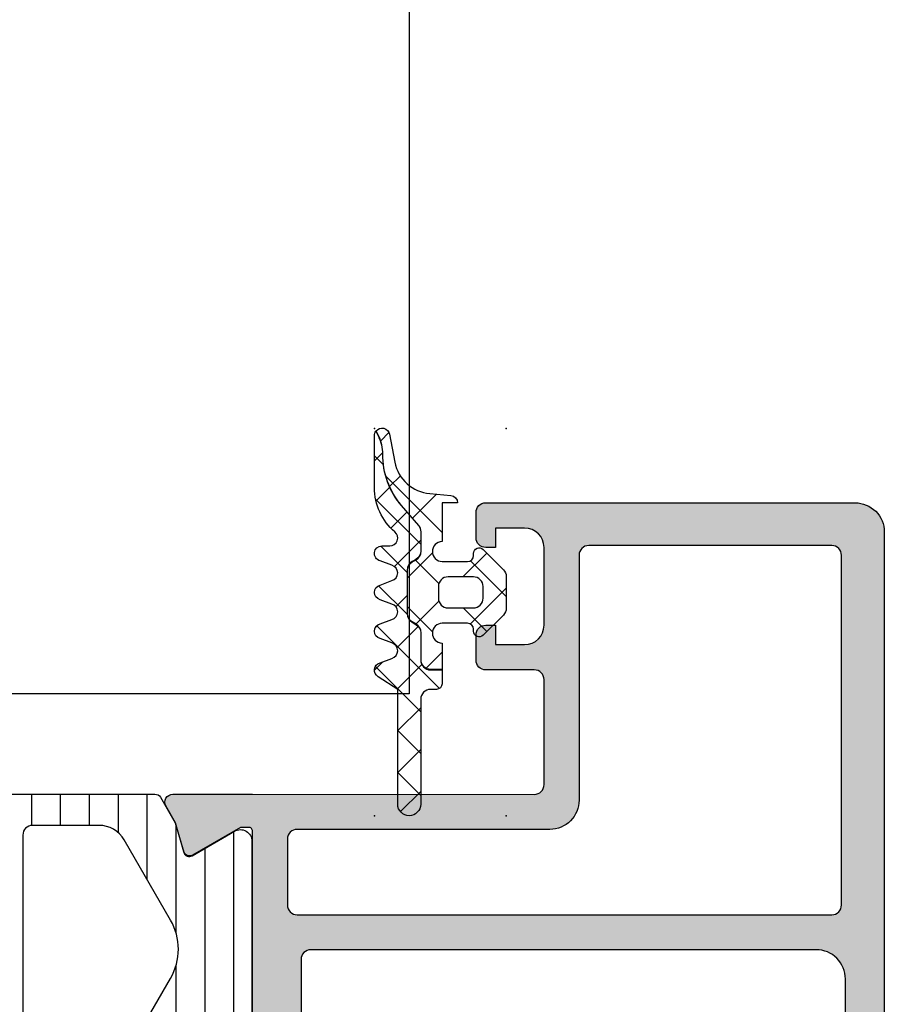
# Model space of a CAD drawing. Header units: millimetres. Extents: x 247761 to 294611, y 172579 to 236863.
# Tile 121 of 256: x 249773 to 249818, y 190115 to 190166. Entities that reach past the tile are written whole.
import ezdxf

# ---------------------------------------------------------------- set-up
doc = ezdxf.new("R2010")
doc.units = ezdxf.units.MM
doc.layers.add('FASÁDA DETAILNÍ', color=4, linetype='Continuous')
doc.layers.add('NOVA', color=240, linetype='Continuous')

# ---------------------------------------------------------------- blocks, each defined once
blk = doc.blocks.new('A$C69D17D4D')
at = {"layer": 'FASÁDA DETAILNÍ'}
h = blk.add_hatch(dxfattribs=at)
h.set_pattern_fill('ANSI37', color=256, scale=0.48, angle=-1.272221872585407e-14, style=0)
h.set_pattern_definition([(44.99999999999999, (-24849.0641030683, 16769.49993086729), (-1.077630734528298, 1.077630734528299), []), (135, (-24849.0641030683, 16769.49993086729), (-1.077630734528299, -1.077630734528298), [])])
edge = h.paths.add_edge_path()
edge.add_line((-24852.1475198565, 16762.28574469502), (-24852.75457736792, 16762.51300358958))
edge.add_arc((-24852.65410216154, 16762.8898397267), 0.3900009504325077, 104.92936879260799, 255.0706312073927, ccw=False)
edge.add_line((-24852.75457736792, 16763.26667586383), (-24852.1475198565, 16763.49393475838))
edge.add_arc((-24852.25410332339, 16763.8898397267), 0.4100009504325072, -74.93236632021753, 74.93236632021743)
edge.add_line((-24852.1475198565, 16764.28574469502), (-24852.75457738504, 16764.51300359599))
edge.add_arc((-24852.65410366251, 16764.8898397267), 0.390000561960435, 104.92915839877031, 255.0708416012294, ccw=False)
edge.add_line((-24852.75457738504, 16765.26667585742), (-24852.1475198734, 16765.49393475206))
edge.add_arc((-24852.25410182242, 16765.8898397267), 0.4100005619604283, -74.93257137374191, 74.93257525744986)
edge.add_line((-24852.14751990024, 16766.28574470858), (-24852.75457739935, 16766.51299978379))
edge.add_arc((-24852.654090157, 16766.88988243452), 0.3900489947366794, 90.00000000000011, 255.07068313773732, ccw=False)
edge.add_line((-24852.654090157, 16767.27993142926), (-24852.25410106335, 16767.27993142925))
edge.add_arc((-24852.25410106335, 16767.68993198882), 0.4100005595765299, -89.99999999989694, 49.6800643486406)
edge.add_arc((-24850.05413120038, 16770.28221820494), 2.989972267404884, 179.9986695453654, 229.6800621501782, ccw=False)
edge.add_line((-24853.04410346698, 16770.28228763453), (-24853.0441030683, 16772.95407921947))
edge.add_arc((-24852.6541030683, 16772.95463686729), 0.3900003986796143, 144.3594300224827, 180.0819252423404, ccw=False)
edge.add_line((-24852.97105185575, 16773.18188953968), (-24852.84140013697, 16772.92359827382))
edge.add_arc((-24854.61991416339, 16772.03085650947), 1.990000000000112, -0.6188691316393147, 26.654791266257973, ccw=False)
edge.add_arc((-24848.61653157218, 16771.96600962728), 4.013732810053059, 179.381130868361, 220.6411808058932)
edge.add_line((-24851.66216556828, 16769.35178610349), (-24850.78129869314, 16768.3255547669))
edge.add_arc((-24851.15002656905, 16768.0090567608), 0.4859333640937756, 1.1368683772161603e-13, 40.64118080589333, ccw=False)
edge.add_line((-24850.66409320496, 16768.0090567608), (-24850.66409320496, 16767.01145935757))
edge.add_arc((-24851.15409320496, 16767.01145935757), 0.4900000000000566, -60.00000000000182, -1.1368683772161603e-13, ccw=False)
edge.add_line((-24850.90909320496, 16766.58710690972), (-24851.10909320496, 16766.47163685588))
edge.add_arc((-24850.85409320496, 16766.02996389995), 0.5099999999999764, 119.9999999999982, 180.0000000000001)
edge.add_line((-24851.36409320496, 16766.02996389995), (-24851.36409320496, 16763.79295405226))
edge.add_arc((-24850.85409320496, 16763.79295405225), 0.5100000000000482, 180.0000000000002, 239.999999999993)
edge.add_line((-24851.10909320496, 16763.35128109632), (-24850.90909320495, 16763.23581104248))
edge.add_arc((-24851.15409320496, 16762.81145859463), 0.4899999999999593, 1.1368683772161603e-13, 59.99999999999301, ccw=False)
edge.add_line((-24850.66409320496, 16762.81145859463), (-24850.66409320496, 16761.41146088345))
edge.add_arc((-24850.15409320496, 16761.41146088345), 0.509999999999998, 180, 270.0000000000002)
edge.add_line((-24850.15409320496, 16760.90146088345), (-24849.56409292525, 16760.90146088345))
edge.add_line((-24849.56409292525, 16760.90146088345), (-24849.56409387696, 16760.18983933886))
edge.add_arc((-24849.85409387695, 16760.1898397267), 0.2900000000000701, -90.00000000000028, -7.662566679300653e-05, ccw=False)
edge.add_line((-24849.85409387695, 16759.8998397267), (-24850.15407900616, 16759.89983972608))
edge.add_arc((-24850.1542605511, 16759.39001773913), 0.5098220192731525, 89.97959727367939, 180.024286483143)
edge.add_line((-24850.66408252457, 16759.38980163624), (-24850.66411304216, 16753.98983868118))
edge.add_arc((-24851.25411151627, 16753.9898420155), 0.5899984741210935, -180.00000000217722, -0.0003238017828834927, ccw=False)
edge.add_line((-24851.84410999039, 16753.98984201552), (-24851.84410999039, 16759.89525026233))
edge.add_line((-24851.84410999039, 16759.89525026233), (-24852.84886432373, 16760.55195381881))
edge.add_arc((-24852.6541036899, 16760.88984155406), 0.3899997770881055, 104.92975907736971, 240.04057881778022, ccw=False)
edge.add_line((-24852.75458116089, 16761.26667587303), (-24852.14751986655, 16761.49393475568))
edge.add_arc((-24852.25410332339, 16761.8898397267), 0.4100009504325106, -74.93236777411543, 74.93236632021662)
h = blk.add_hatch(dxfattribs=at)
h.set_pattern_fill('ANSI37', color=256, scale=0.625, angle=-1.272221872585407e-14, style=0)
h.set_pattern_definition([(44.99999999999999, (-24849.0641030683, 16769.49993086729), (-1.403165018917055, 1.403165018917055), []), (135, (-24849.0641030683, 16769.49993086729), (-1.403165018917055, -1.403165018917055), [])])
edge = h.paths.add_edge_path()
edge.add_arc((-24847.65410999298, 16762.8899791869), 0.2900050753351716, -179.99948928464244, -44.99756332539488, ccw=False)
edge.add_line((-24847.94411506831, 16762.8899766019), (-24847.94411506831, 16762.98997086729))
edge.add_arc((-24848.2541150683, 16762.98997086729), 0.3099999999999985, -6.731325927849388e-11, 90.00000000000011)
edge.add_line((-24848.2541150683, 16763.29997086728), (-24849.5540910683, 16763.29997086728))
edge.add_arc((-24849.5540910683, 16762.78997086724), 0.5100000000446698, 89.99999999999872, 268.8764798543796)
edge.add_line((-24849.56409108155, 16762.2800689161), (-24849.56409289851, 16760.92146088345))
edge.add_line((-24849.56409289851, 16760.92146088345), (-24850.15409320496, 16760.92146088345))
edge.add_arc((-24850.15409320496, 16761.41146088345), 0.4900000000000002, 180, 269.9999999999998, ccw=False)
edge.add_line((-24850.64409320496, 16761.41146088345), (-24850.64409320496, 16762.81145859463))
edge.add_arc((-24851.15409320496, 16762.81145859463), 0.5099999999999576, -1.144999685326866e-13, 59.99999999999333)
edge.add_line((-24850.89909320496, 16763.25313155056), (-24851.09909320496, 16763.3686016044))
edge.add_arc((-24850.85409320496, 16763.79295405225), 0.4900000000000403, 179.9999999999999, 239.99999999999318, ccw=False)
edge.add_line((-24851.34409320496, 16763.79295405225), (-24851.34409320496, 16766.02996389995))
edge.add_arc((-24850.85409320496, 16766.02996389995), 0.4899999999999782, 119.9999999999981, 179.9999999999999, ccw=False)
edge.add_line((-24851.09909320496, 16766.4543163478), (-24850.89909320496, 16766.56978640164))
edge.add_arc((-24851.15409320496, 16767.01145935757), 0.5100000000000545, -60.00000000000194, 1.90833280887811e-13)
edge.add_line((-24850.64409320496, 16767.01145935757), (-24850.64409320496, 16768.0090567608))
edge.add_arc((-24851.15002656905, 16768.0090567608), 0.5059333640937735, 5.088887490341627e-14, 40.64118080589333)
edge.add_line((-24850.76612262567, 16768.33858116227), (-24851.64698950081, 16769.36481249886))
edge.add_arc((-24848.61653157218, 16771.96600962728), 3.993732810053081, 179.381130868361, 220.6411808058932, ccw=False)
edge.add_arc((-24854.61991416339, 16772.03085650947), 2.010000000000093, -0.6188691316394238, 26.65479126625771)
edge.add_line((-24852.82352562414, 16772.93257055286), (-24852.95756678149, 16773.19960642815))
edge.add_arc((-24852.6541030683, 16772.95463686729), 0.3900003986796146, 11.010562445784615, 141.0879706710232, ccw=False)
edge.add_line((-24852.27128180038, 16773.02912302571), (-24851.99168023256, 16771.59103219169))
edge.add_arc((-24850.0186263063, 16771.97464424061), 2.010000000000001, 191.0024964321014, 265.0047506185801)
edge.add_line((-24850.19364332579, 16769.97227837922), (-24849.12068354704, 16769.87849620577))
edge.add_arc((-24849.1541048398, 16769.48992909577), 0.3900017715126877, 1.469873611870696, 85.0839953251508, ccw=False)
edge.add_line((-24848.76423139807, 16769.4999331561), (-24849.56410236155, 16769.4999331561))
edge.add_line((-24849.56410236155, 16769.4999331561), (-24849.56409112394, 16767.49985381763))
edge.add_arc((-24849.5540910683, 16766.98995186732), 0.5100000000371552, 91.12352490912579, 270)
edge.add_line((-24849.5540910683, 16766.47995186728), (-24848.25411506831, 16766.47995186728))
edge.add_arc((-24848.2541150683, 16766.78995186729), 0.3100000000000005, -89.99999999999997, 6.361109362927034e-14)
edge.add_line((-24847.94411506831, 16766.78995186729), (-24847.94411506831, 16766.88997686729))
edge.add_arc((-24847.65409969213, 16766.88994867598), 0.2900153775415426, 45.00331445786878, 179.9944304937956, ccw=False)
edge.add_line((-24847.4490397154, 16767.09503237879), (-24846.40774269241, 16766.05446795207))
edge.add_arc((-24846.7541030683, 16765.70786372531), 0.4900000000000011, 1.1368683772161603e-13, 45.020162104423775, ccw=False)
edge.add_line((-24846.2641030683, 16765.70786372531), (-24846.2641030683, 16764.07181528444))
edge.add_arc((-24846.7541030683, 16764.07181528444), 0.4899999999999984, -45.02769922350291, -1.1368683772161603e-13, ccw=False)
edge.add_line((-24846.40778829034, 16763.72516549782), (-24847.44903671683, 16762.68492335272))
edge = h.paths.add_edge_path()
edge.add_arc((-24849.25412488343, 16764.58994805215), 0.4999901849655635, 180.0000000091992, 270.0000000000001)
edge.add_line((-24849.25412488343, 16764.08995786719), (-24847.9541150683, 16764.08995786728))
edge.add_arc((-24847.95409643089, 16764.58993922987), 0.4999813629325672, 269.9978642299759, 360.0021357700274)
edge.add_line((-24847.4541150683, 16764.58995786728), (-24847.4541150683, 16765.18996486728))
edge.add_arc((-24847.95409643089, 16765.1899835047), 0.4999813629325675, -0.00213577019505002, 90.00213577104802)
edge.add_line((-24847.95411506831, 16765.68996486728), (-24849.25412488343, 16765.68996486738))
edge.add_arc((-24849.25412488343, 16765.18997468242), 0.4999901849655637, 89.99999999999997, 180)
edge.add_line((-24849.7541150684, 16765.18997468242), (-24849.7541150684, 16764.58994805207))
h = blk.add_hatch(color=256, dxfattribs=at)
edge = h.paths.add_edge_path(flags=16)
edge.add_ellipse((-24829.51811741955, 16748.7998801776), major_axis=(-0.499974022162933, 0), ratio=1, start_angle=89.9970229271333, end_angle=180.0029770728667)
edge.add_line((-24829.01814339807, 16748.79990615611), (-24829.01814339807, 16766.79990615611))
edge.add_ellipse((-24829.51811741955, 16766.79993213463), major_axis=(-0.499974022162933, 0), ratio=1, start_angle=179.9970229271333, end_angle=270.0029770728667)
edge.add_line((-24829.51814339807, 16767.29990615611), (-24842.01814339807, 16767.29990615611))
edge.add_ellipse((-24842.01812157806, 16766.79988433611), major_axis=(-0.5000218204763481, 0), ratio=1, start_angle=270.0025002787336, end_angle=359.9974997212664)
edge.add_line((-24842.51814339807, 16766.79990615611), (-24842.51814339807, 16754.19685515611))
edge.add_ellipse((-24844.01814227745, 16754.1968540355), major_axis=(-1.499998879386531, 0), ratio=1, start_angle=89.99995719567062, end_angle=180.0000428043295, ccw=False)
edge.add_line((-24844.01814339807, 16752.69685515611), (-24857.01813139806, 16752.69685515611))
edge.add_ellipse((-24857.0181317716, 16752.19685552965), major_axis=(-0.4999996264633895, 0), ratio=1, start_angle=-90.00004280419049, end_angle=4.280419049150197e-05)
edge.add_line((-24857.51813139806, 16752.19685515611), (-24857.51813139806, 16748.79990615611))
edge.add_ellipse((-24857.0181317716, 16748.79990578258), major_axis=(-0.4999996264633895, 0), ratio=1, start_angle=-4.280419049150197e-05, end_angle=90.00004280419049)
edge.add_line((-24857.01813139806, 16748.29990615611), (-24829.51814339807, 16748.29990615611))
edge = h.paths.add_edge_path()
edge.add_line((-24828.31813139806, 16719.49991115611), (-24831.31813139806, 16719.49991115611))
edge.add_line((-24831.31813139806, 16719.49991115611), (-24831.31813139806, 16721.49991115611))
edge.add_arc((-24830.81815737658, 16721.49993713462), 0.499974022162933, 89.99702292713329, 180.0029770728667, ccw=False)
edge.add_line((-24830.81813139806, 16721.99991115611), (-24830.31813139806, 16721.99991115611))
edge.add_line((-24830.31813139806, 16721.99991115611), (-24830.31813139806, 16720.99991115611))
edge.add_line((-24830.31813139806, 16720.99991115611), (-24829.31813139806, 16720.99991115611))
edge.add_arc((-24829.31819552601, 16721.99997528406), 1.00006412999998, 270.0036740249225, 359.9963259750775)
edge.add_line((-24828.31813139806, 16721.99991115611), (-24828.31813139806, 16725.99991115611))
edge.add_arc((-24829.31816138, 16725.99988117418), 1.000029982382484, 0.001717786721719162, 89.99828221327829)
edge.add_line((-24829.31813139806, 16726.99991115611), (-24830.31813139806, 16726.99991115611))
edge.add_line((-24830.31813139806, 16726.99991115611), (-24830.31813139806, 16725.99991115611))
edge.add_line((-24830.31813139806, 16725.99991115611), (-24830.81813139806, 16725.99991115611))
edge.add_arc((-24830.81812579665, 16726.49991675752), 0.5000056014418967, 180.0006418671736, 269.9993581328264, ccw=False)
edge.add_line((-24831.31813139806, 16726.49991115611), (-24831.31813139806, 16729.29991415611))
edge.add_arc((-24830.81813139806, 16729.29991415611), 0.5, 0, 180, ccw=False)
edge.add_line((-24830.31813139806, 16729.29991415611), (-24830.31813139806, 16728.99991115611))
edge.add_arc((-24829.81812067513, 16728.99992187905), 0.5000107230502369, 180.0012287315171, 269.9987712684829)
edge.add_line((-24829.81813139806, 16728.49991115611), (-24829.31813139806, 16728.49991115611))
edge.add_arc((-24829.31819931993, 16728.99997907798), 0.5000679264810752, 270.0077822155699, 359.9922177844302)
edge.add_line((-24828.81813139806, 16728.99991115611), (-24828.81813139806, 16740.29990615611))
edge.add_arc((-24829.31815321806, 16740.29988433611), 0.5000218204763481, 0.002500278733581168, 89.99749972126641)
edge.add_line((-24829.31813139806, 16740.79990615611), (-24829.81813139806, 16740.79990615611))
edge.add_arc((-24829.81819407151, 16740.29996882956), 0.4999373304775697, 89.99281725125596, 180.007182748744)
edge.add_line((-24830.31813139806, 16740.29990615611), (-24830.31813139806, 16739.99990315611))
edge.add_arc((-24830.818194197, 16739.99996595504), 0.5000628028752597, 270.00719532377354, 359.9928046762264, ccw=False)
edge.add_line((-24830.81813139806, 16739.49990315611), (-24835.31813139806, 16739.49990315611))
edge.add_arc((-24835.31812579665, 16739.99990875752), 0.5000056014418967, 180.0006418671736, 269.9993581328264, ccw=False)
edge.add_line((-24835.81813139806, 16739.99990315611), (-24835.81813139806, 16740.79990615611))
edge.add_arc((-24835.31815737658, 16740.79993213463), 0.499974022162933, 89.99702292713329, 180.0029770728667, ccw=False)
edge.add_line((-24835.31813139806, 16741.29990615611), (-24833.31813139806, 16741.29990615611))
edge.add_arc((-24833.31819931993, 16741.79997407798), 0.5000679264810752, 270.0077822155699, 359.9922177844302)
edge.add_line((-24832.81813139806, 16741.79990615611), (-24832.81813139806, 16742.29990615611))
edge.add_arc((-24832.31819407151, 16742.29996882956), 0.4999373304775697, 89.99281725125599, 180.007182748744, ccw=False)
edge.add_line((-24832.31813139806, 16742.79990615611), (-24829.31813139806, 16742.79990615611))
edge.add_arc((-24829.31818651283, 16743.29996127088), 0.5000551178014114, 270.0063149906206, 359.9936850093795)
edge.add_line((-24828.81813139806, 16743.29990615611), (-24828.81813139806, 16744.99990315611))
edge.add_arc((-24830.31809955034, 16744.99993500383), 1.499968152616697, 359.9987834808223, 450.0012165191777)
edge.add_line((-24830.31813139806, 16746.49990315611), (-24856.31813139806, 16746.49990315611))
edge.add_arc((-24856.31815225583, 16745.99992401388), 0.4999791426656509, 89.99760977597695, 180.0023902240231)
edge.add_line((-24856.81813139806, 16745.99990315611), (-24856.81813139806, 16741.79990615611))
edge.add_arc((-24856.31812579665, 16741.79991175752), 0.5000056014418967, 180.0006418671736, 269.9993581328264)
edge.add_line((-24856.31813139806, 16741.29990615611), (-24854.31813139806, 16741.29990615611))
edge.add_arc((-24854.31815321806, 16740.79988433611), 0.5000218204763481, 0.002500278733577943, 89.99749972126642, ccw=False)
edge.add_line((-24853.81813139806, 16740.79990615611), (-24853.81813139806, 16739.99990315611))
edge.add_arc((-24854.3181839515, 16739.99995570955), 0.5000525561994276, 270.00602154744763, 359.9939784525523, ccw=False)
edge.add_line((-24854.31813139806, 16739.49990315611), (-24859.31813239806, 16739.49990315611))
edge.add_line((-24859.31813239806, 16739.49990315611), (-24860.07602139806, 16739.71722415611))
edge.add_arc((-24860.15871270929, 16739.42884574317), 0.2999999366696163, 73.9999757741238, 142.095185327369)
edge.add_arc((-24860.63213255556, 16739.79745629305), 0.3000001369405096, 270.0000300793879, 322.09528191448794, ccw=False)
edge.add_line((-24860.63213239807, 16739.49745615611), (-24862.69627939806, 16739.49745815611))
edge.add_arc((-24862.69627985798, 16739.89745755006), 0.3999993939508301, 158.0262304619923, 270.0000658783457, ccw=False)
edge.add_line((-24863.06722139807, 16740.04713015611), (-24862.25086039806, 16742.07035915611))
edge.add_arc((-24862.06539013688, 16741.99552253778), 0.1999993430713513, 65.85890762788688, 158.0260921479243, ccw=False)
edge.add_line((-24861.98359339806, 16742.17803015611), (-24859.59990839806, 16741.10971015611))
edge.add_arc((-24859.51811169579, 16741.29221826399), 0.1999997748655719, 245.8589745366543, 360.8199006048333)
edge.add_line((-24859.31813239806, 16741.29508015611), (-24859.31813139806, 16752.59916015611))
edge.add_arc((-24859.50954589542, 16752.60759187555), 0.1916001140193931, 357.4777781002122, 451.0444500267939)
edge.add_line((-24859.51303839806, 16752.79916015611), (-24859.93362239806, 16752.79916015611))
edge.add_line((-24859.93362239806, 16752.79916015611), (-24862.39923439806, 16751.36742515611))
edge.add_arc((-24862.55004609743, 16751.62676214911), 0.2999997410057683, 195.9999717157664, 300.17919611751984, ccw=False)
edge.add_line((-24862.83842439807, 16751.54407115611), (-24863.26629539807, 16753.03623215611))
edge.add_line((-24863.26629539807, 16753.03623215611), (-24863.76470739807, 16753.89950715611))
edge.add_arc((-24863.41829715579, 16754.09950710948), 0.4000000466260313, 90.00003470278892, 209.9999884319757, ccw=False)
edge.add_line((-24863.41829739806, 16754.49950715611), (-24859.31036639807, 16754.49916015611))
edge.add_line((-24859.31036639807, 16754.49916015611), (-24844.81830939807, 16754.49685515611))
edge.add_arc((-24844.81813127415, 16754.99685500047), 0.4999998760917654, 269.9795884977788, 360.0000178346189)
edge.add_line((-24844.31813139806, 16754.99685515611), (-24844.31813139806, 16760.39989715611))
edge.add_arc((-24844.81813102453, 16760.39989752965), 0.4999996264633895, 359.9999571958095, 450.0000428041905)
edge.add_line((-24844.81813139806, 16760.89989715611), (-24847.31813139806, 16760.89989715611))
edge.add_arc((-24847.3181317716, 16761.39989678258), 0.4999996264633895, 179.9999571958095, 270.00004280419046, ccw=False)
edge.add_line((-24847.81813139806, 16761.39989715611), (-24847.81813139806, 16762.69990015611))
edge.add_arc((-24847.31815225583, 16762.69992101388), 0.4999791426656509, 89.99760977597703, 180.002390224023, ccw=False)
edge.add_line((-24847.31813139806, 16763.19990015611), (-24846.81813139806, 16763.19990015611))
edge.add_line((-24846.81813139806, 16763.19990015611), (-24846.81813139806, 16762.19990015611))
edge.add_line((-24846.81813139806, 16762.19990015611), (-24845.31813139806, 16762.19990015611))
edge.add_arc((-24845.31816308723, 16763.19993184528), 1.00003168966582, 270.0018155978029, 359.9981844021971)
edge.add_line((-24844.31813139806, 16763.19990015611), (-24844.31813139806, 16767.19990015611))
edge.add_arc((-24845.31820064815, 16767.19983090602), 1.000069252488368, 0.003967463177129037, 89.99603253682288)
edge.add_line((-24845.31813139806, 16768.19990015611), (-24846.81813139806, 16768.19990015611))
edge.add_line((-24846.81813139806, 16768.19990015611), (-24846.81813139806, 16767.19990015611))
edge.add_line((-24846.81813139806, 16767.19990015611), (-24847.31813139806, 16767.19990015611))
edge.add_arc((-24847.31815737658, 16767.6998741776), 0.499974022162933, 179.9970229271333, 270.0029770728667, ccw=False)
edge.add_line((-24847.81813139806, 16767.69990015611), (-24847.81813139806, 16768.99990315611))
edge.add_arc((-24847.31812579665, 16768.9998975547), 0.5000056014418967, 90.00064186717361, 179.9993581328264, ccw=False)
edge.add_line((-24847.31813139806, 16769.49990315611), (-24828.31813139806, 16769.49990315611))
edge.add_arc((-24828.31810211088, 16767.9999324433), 1.49997071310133, -0.0011187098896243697, 90.00111870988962, ccw=False)
edge.add_line((-24826.81813139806, 16767.99990315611), (-24826.81813139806, 16720.99991115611))
edge.add_arc((-24828.31819173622, 16720.99997149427), 1.500060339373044, 270.002304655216, 359.99769534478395, ccw=False)
h = blk.add_hatch(dxfattribs=at)
h.set_pattern_fill('ANSI31', color=256, scale=0.468, angle=45, style=0)
h.set_pattern_definition([(90, (0, 0), (-1.4859, 3.33066907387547e-16), [])])
edge = h.paths.add_edge_path(flags=16)
edge.add_line((-24886.72962539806, 16752.15183115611), (-24888.01298739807, 16749.92912115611))
edge.add_ellipse((-24886.28126243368, 16748.92924877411), major_axis=(-1.999654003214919, 0), ratio=1, start_angle=-30.00150144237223, end_angle=29.99995422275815)
edge.add_line((-24888.01301439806, 16747.92942315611), (-24887.36088639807, 16746.79990515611))
edge.add_ellipse((-24884.76280619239, 16748.29990828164), major_axis=(-3.000005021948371, 0), ratio=1, start_angle=30.00001355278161, end_angle=73.99994528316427)
edge.add_line((-24885.58972239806, 16745.41611915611), (-24881.91870039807, 16744.36347115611))
edge.add_ellipse((-24881.78088160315, 16744.84410218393), major_axis=(-0.5000002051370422, 0), ratio=1, start_angle=73.99999279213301, end_angle=180.000798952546)
edge.add_line((-24881.28088139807, 16744.84410915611), (-24881.28099139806, 16752.40186215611))
edge.add_ellipse((-24881.78099123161, 16752.40185232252), major_axis=(-0.4999998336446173, 0), ratio=1, start_angle=180.0011268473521, end_angle=270.0008212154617)
edge.add_line((-24881.78099839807, 16752.90185215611), (-24885.43064739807, 16752.90179615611))
edge.add_ellipse((-24885.43060793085, 16751.40179690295), major_axis=(-1.499999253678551, 0), ratio=1, start_angle=270.0015075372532, end_angle=329.9984727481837)
edge = h.paths.add_edge_path(flags=16)
edge.add_line((-24879.68098939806, 16752.40188015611), (-24879.68086239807, 16744.09855015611))
edge.add_ellipse((-24879.18086211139, 16744.09855841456), major_axis=(-0.5000002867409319, 0), ratio=1, start_angle=0.000946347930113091, end_angle=74.00005606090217)
edge.add_line((-24879.31868039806, 16743.61792715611), (-24873.36591839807, 16741.91100015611))
edge.add_ellipse((-24873.2280993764, 16742.39163088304), major_axis=(-0.4999999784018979, 0), ratio=1, start_angle=73.99995831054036, end_angle=180.0009480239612)
edge.add_line((-24872.72809939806, 16742.39163915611), (-24872.72826939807, 16752.40199315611))
edge.add_ellipse((-24873.22826958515, 16752.40198096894), major_axis=(-0.5000001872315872, 0), ratio=1, start_angle=180.0013965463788, end_angle=270.0008952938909)
edge.add_line((-24873.22827739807, 16752.90198115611), (-24879.18099739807, 16752.90189115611))
edge.add_ellipse((-24879.18098912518, 16752.40189088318), major_axis=(-0.5000002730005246, 0), ratio=1, start_angle=-89.99905199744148, end_angle=0.001229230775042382)
edge = h.paths.add_edge_path(flags=16)
edge.add_line((-24865.36396539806, 16741.85284415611), (-24863.53007639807, 16745.02923415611))
edge.add_ellipse((-24866.12815614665, 16746.52923401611), major_axis=(-3.000002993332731, 0), ratio=1, start_angle=150.000036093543, end_angle=210.0014917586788)
edge.add_line((-24863.53011639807, 16748.02930315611), (-24865.91061139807, 16752.15218615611))
edge.add_ellipse((-24867.20962967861, 16751.40215049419), major_axis=(-1.500000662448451, 0), ratio=1, start_angle=210.001558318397, end_angle=270.0015171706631)
edge.add_line((-24867.20966939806, 16752.90215115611), (-24870.62828339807, 16752.90206015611))
edge.add_ellipse((-24870.62826991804, 16752.40206067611), major_axis=(-0.4999994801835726, 0), ratio=1, start_angle=-89.99845530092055, end_angle=0.001434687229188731)
edge.add_line((-24871.12826939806, 16752.40204815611), (-24871.12808839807, 16742.10273315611))
edge.add_ellipse((-24870.12808805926, 16742.10275149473), major_axis=(-1.000000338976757, 0), ratio=1, start_angle=0.001050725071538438, end_angle=90.0015275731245)
edge.add_line((-24870.12806139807, 16741.10275115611), (-24866.66296339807, 16741.10284415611))
edge.add_ellipse((-24866.66300358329, 16742.60284429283), major_axis=(-1.500000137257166, 0), ratio=1, start_angle=90.00153496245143, end_angle=149.9999969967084)
edge = h.paths.add_edge_path()
edge.add_line((-24863.51615939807, 16739.50297615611), (-24870.06922239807, 16739.50275415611))
edge.add_arc((-24870.06938925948, 16744.50275185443), 4.999997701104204, 253.999976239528, 270.00191209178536, ccw=False)
edge.add_line((-24871.44757739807, 16739.69644615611), (-24886.33399539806, 16743.96505715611))
edge.add_arc((-24886.47181391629, 16743.48442680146), 0.4999994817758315, 74.00000200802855, 180.0000739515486)
edge.add_line((-24886.97181339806, 16743.48442615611), (-24886.97181339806, 16739.60105215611))
edge.add_arc((-24887.97181339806, 16739.60103215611), 1.0000000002, -179.9988540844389, 0.0011459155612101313, ccw=False)
edge.add_line((-24888.97181339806, 16739.60101215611), (-24888.97200139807, 16744.29934815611))
edge.add_line((-24888.97200139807, 16744.29934815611), (-24889.12805339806, 16744.29934815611))
edge.add_arc((-24889.128053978, 16744.59934814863), 0.2999999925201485, 201.9738458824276, 270.0001107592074, ccw=False)
edge.add_line((-24889.40626039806, 16744.48709315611), (-24890.37944739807, 16746.89899515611))
edge.add_arc((-24890.56491864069, 16746.82415855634), 0.2000002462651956, 21.97379771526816, 114.1409822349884)
edge.add_line((-24890.64671539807, 16747.00666715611), (-24892.24540039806, 16746.29016715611))
edge.add_arc((-24892.55213866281, 16746.97457291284), 0.7499997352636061, 179.999981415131, 294.1410584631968, ccw=False)
edge.add_line((-24893.30213839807, 16746.97457315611), (-24893.30213839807, 16752.08212215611))
edge.add_arc((-24892.70213856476, 16752.08212202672), 0.5999998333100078, 59.85707513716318, 179.9999876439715, ccw=False)
edge.add_line((-24892.40084339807, 16752.60098715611), (-24890.22888639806, 16751.33977115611))
edge.add_arc((-24890.07823812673, 16751.59920380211), 0.3000003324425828, 239.8569693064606, 343.9999309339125)
edge.add_line((-24889.78985939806, 16751.51651215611), (-24889.35559239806, 16753.03098415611))
edge.add_line((-24889.35559239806, 16753.03098415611), (-24888.59304439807, 16754.35175615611))
edge.add_arc((-24888.33323725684, 16754.20175541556), 0.2999999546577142, 87.53669521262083, 149.9998316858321, ccw=False)
edge.add_line((-24888.32034339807, 16754.50147815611), (-24864.33068939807, 16754.50147815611))
edge.add_arc((-24864.31073472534, 16754.20214243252), 0.3000001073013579, 30.000147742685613, 93.81387623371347, ccw=False)
edge.add_line((-24864.05092739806, 16754.35214315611), (-24863.28835939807, 16753.03133715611))
edge.add_line((-24863.28835939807, 16753.03133715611), (-24862.85409239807, 16751.51686615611))
edge.add_arc((-24862.56571327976, 16751.59955730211), 0.3000005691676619, 195.9999567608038, 300.1429183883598)
edge.add_line((-24862.41506539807, 16751.34012415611), (-24860.24310939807, 16752.60134015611))
edge.add_arc((-24859.94181373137, 16752.08247473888), 0.6000003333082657, 3.984309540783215e-05, 120.1429523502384, ccw=False)
edge.add_line((-24859.34181339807, 16752.08247515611), (-24859.34181339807, 16742.17887515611))
edge.add_arc((-24860.09181345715, 16742.17887441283), 0.75000005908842, -114.14102026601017, 5.6782335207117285e-05, ccw=False)
edge.add_line((-24860.39855139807, 16741.49446815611), (-24861.99723639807, 16742.21096815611))
edge.add_arc((-24862.07903315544, 16742.02845955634), 0.2000002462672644, 65.85901776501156, 158.0262022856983)
edge.add_line((-24862.26450439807, 16742.10329615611), (-24863.23796339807, 16739.69072115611))
edge.add_arc((-24863.51616925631, 16739.80297531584), 0.2999991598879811, 270.0018827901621, 338.0262614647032, ccw=False)
blk.add_lwpolyline([(-24895.25401524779, 16840.64530968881), (-24895.25401524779, 17228.33608654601), (-24851.25401524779, 17228.33608654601), (-24851.25401524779, 16840.64530968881), (-24851.25401524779, 16759.67443086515), (-24895.25401524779, 16759.67443086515)], close=True, dxfattribs=at)
at = {"layer": 'FASÁDA DETAILNÍ', "color": 7}
for points in [[(-24852.1475198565, 16762.28574469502), (-24852.75457736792, 16762.51300358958, -0.7683067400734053), (-24852.75457736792, 16763.26667586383), (-24852.1475198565, 16763.49393475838, 0.7663896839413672), (-24852.1475198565, 16764.28574469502), (-24852.75457738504, 16764.51300359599, -0.7683096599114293), (-24852.75457738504, 16765.26667585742), (-24852.14751987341, 16765.49393475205, 0.766392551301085), (-24852.14751990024, 16766.28574470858), (-24852.75457739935, 16766.51299978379, -0.8775222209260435), (-24852.654090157, 16767.27993142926), (-24852.25410106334, 16767.27993142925, 0.6981291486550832), (-24851.98880810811, 16768.00253414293, -0.2202365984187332), (-24853.04410346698, 16770.28228763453), (-24853.0441030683, 16772.95407921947, -0.1571434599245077), (-24852.97105185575, 16773.18188953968), (-24852.84140013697, 16772.92359827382, -0.1195687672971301), (-24852.63003024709, 16772.00936233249, 0.1820014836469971), (-24851.66216556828, 16769.35178610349), (-24850.78129869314, 16768.3255547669, -0.1792130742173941), (-24850.66409320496, 16768.0090567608), (-24850.66409320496, 16767.01145935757, -0.2679491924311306), (-24850.90909320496, 16766.58710690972), (-24851.10909320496, 16766.47163685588, 0.2679491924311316), (-24851.36409320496, 16766.02996389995), (-24851.36409320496, 16763.79295405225, 0.2679491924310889), (-24851.10909320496, 16763.35128109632), (-24850.90909320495, 16763.23581104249, -0.2679491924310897), (-24850.66409320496, 16762.81145859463), (-24850.66409320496, 16761.41146088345, 0.4142135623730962), (-24850.15409320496, 16760.90146088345), (-24849.56409292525, 16760.90146088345), (-24849.56409387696, 16760.18983933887, -0.4142131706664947), (-24849.85409387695, 16759.8998397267), (-24850.15407900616, 16759.89983972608, 0.414442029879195), (-24850.66408252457, 16759.38980163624), (-24850.66411304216, 16753.98983868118, -0.999997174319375), (-24851.84410999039, 16753.98984201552), (-24851.84410999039, 16759.89525026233), (-24852.84886432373, 16760.55195381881, -0.6688782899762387), (-24852.75458116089, 16761.26667587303), (-24852.14751986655, 16761.49393475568, 0.7663896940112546), (-24852.1475198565, 16762.28574469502)], [(-24847.44903671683, 16762.68492335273, -0.6681907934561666), (-24847.94411506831, 16762.8899766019), (-24847.94411506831, 16762.98997086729, 0.41421356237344), (-24848.2541150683, 16763.29997086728), (-24849.5540910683, 16763.29997086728, 0.9902431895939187), (-24849.56409108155, 16762.2800689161), (-24849.56409289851, 16760.92146088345), (-24850.15409320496, 16760.92146088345, -0.4142135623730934), (-24850.64409320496, 16761.41146088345), (-24850.64409320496, 16762.81145859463, 0.267949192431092), (-24850.89909320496, 16763.25313155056), (-24851.09909320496, 16763.3686016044, -0.2679491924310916), (-24851.34409320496, 16763.79295405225), (-24851.34409320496, 16766.02996389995, -0.267949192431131), (-24851.09909320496, 16766.4543163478), (-24850.89909320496, 16766.56978640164, 0.2679491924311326), (-24850.64409320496, 16767.01145935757), (-24850.64409320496, 16768.0090567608, 0.1792130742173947), (-24850.76612262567, 16768.33858116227), (-24851.64698950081, 16769.36481249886, -0.1820014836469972), (-24852.61003141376, 16772.00914631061, 0.1195687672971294), (-24852.82352562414, 16772.93257055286), (-24852.95756678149, 16773.19960642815, -0.6375452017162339), (-24852.27128180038, 16773.02912302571), (-24851.99168023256, 16771.59103219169, 0.3346062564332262), (-24850.19364332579, 16769.97227837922), (-24849.12068354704, 16769.87849620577, -0.381933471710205), (-24848.76423139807, 16769.4999331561), (-24849.56410236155, 16769.4999331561), (-24849.56409112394, 16767.49985381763, 0.9902431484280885), (-24849.5540910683, 16766.47995186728), (-24848.2541150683, 16766.47995186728, 0.414213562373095), (-24847.94411506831, 16766.78995186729), (-24847.94411506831, 16766.88997686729, -0.6681225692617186), (-24847.4490397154, 16767.09503237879), (-24846.40774269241, 16766.05446795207, -0.1990038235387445), (-24846.2641030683, 16765.70786372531), (-24846.2641030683, 16764.07181528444, -0.199038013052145), (-24846.40778829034, 16763.72516549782), (-24847.44903671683, 16762.68492335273)], [(-24849.7541150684, 16764.58994805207, 0.4142135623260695), (-24849.25412488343, 16764.08995786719), (-24847.9541150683, 16764.08995786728, 0.4142353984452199), (-24847.4541150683, 16764.58995786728), (-24847.4541150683, 16765.18996486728, 0.4142353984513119), (-24847.95411506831, 16765.68996486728), (-24849.25412488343, 16765.68996486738, 0.4142135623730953), (-24849.7541150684, 16765.18997468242), (-24849.7541150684, 16764.58994805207)]]:
    blk.add_lwpolyline(points, format="xyb", close=True, dxfattribs=at)
at = {"layer": 'FASÁDA DETAILNÍ'}
for points in [[(-24828.81813139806, 16743.29990615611), (-24828.81813139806, 16744.99990315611), (-24828.81813139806, 16744.99990315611, 0.414226), (-24830.31813139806, 16746.49990315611), (-24856.31813139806, 16746.49990315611), (-24856.31813139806, 16746.49990315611, 0.414238), (-24856.81813139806, 16745.99990315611), (-24856.81813139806, 16741.79990615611)], [(-24859.31813239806, 16741.29508015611), (-24859.31813139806, 16752.59916015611), (-24859.31813139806, 16752.59916015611, 0.432566), (-24859.51303839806, 16752.79916015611), (-24859.93362239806, 16752.79916015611), (-24862.39923439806, 16751.36742515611), (-24862.39923439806, 16751.36742515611, -0.488701), (-24862.83842439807, 16751.54407115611), (-24863.26629539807, 16753.03623215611), (-24863.76470739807, 16753.89950715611), (-24863.76470739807, 16753.89950715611, -0.57735), (-24863.41829739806, 16754.49950715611), (-24859.31036639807, 16754.49916015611), (-24844.81830939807, 16754.49685515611), (-24844.81830939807, 16754.49685515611, 0.414318), (-24844.31813139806, 16754.99685515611), (-24844.31813139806, 16760.39989715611), (-24844.31813139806, 16760.39989715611, 0.414214), (-24844.81813139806, 16760.89989715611), (-24847.31813139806, 16760.89989715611), (-24847.31813139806, 16760.89989715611, -0.414214), (-24847.81813139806, 16761.39989715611), (-24847.81813139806, 16762.69990015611), (-24847.81813139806, 16762.69990015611, -0.414238), (-24847.31813139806, 16763.19990015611), (-24846.81813139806, 16763.19990015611), (-24846.81813139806, 16762.19990015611), (-24845.31813139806, 16762.19990015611), (-24845.31813139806, 16762.19990015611, 0.414195), (-24844.31813139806, 16763.19990015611), (-24844.31813139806, 16767.19990015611), (-24844.31813139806, 16767.19990015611, 0.414173), (-24845.31813139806, 16768.19990015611), (-24846.81813139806, 16768.19990015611), (-24846.81813139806, 16767.19990015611), (-24847.31813139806, 16767.19990015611), (-24847.31813139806, 16767.19990015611, -0.414244), (-24847.81813139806, 16767.69990015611), (-24847.81813139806, 16768.99990315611), (-24847.81813139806, 16768.99990315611, -0.414207), (-24847.31813139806, 16769.49990315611), (-24828.31813139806, 16769.49990315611), (-24828.31813139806, 16769.49990315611, -0.414225), (-24826.81813139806, 16767.99990315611), (-24826.81813139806, 16720.99991115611)], [(-24888.32034339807, 16754.50147815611), (-24864.33068939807, 16754.50147815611), (-24864.33068939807, 16754.50147815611, -0.285866), (-24864.05092739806, 16754.35214315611), (-24863.28835939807, 16753.03133715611), (-24862.85409239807, 16751.51686615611), (-24862.85409239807, 16751.51686615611, 0.488505), (-24862.41506539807, 16751.34012415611), (-24860.24310939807, 16752.60134015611), (-24860.24310939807, 16752.60134015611, -0.578182), (-24859.34181339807, 16752.08247515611), (-24859.34181339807, 16742.17887515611)]]:
    blk.add_lwpolyline(points, format="xyb", dxfattribs=at)
at = {"layer": 'FASÁDA DETAILNÍ', "extrusion": (0, 0, -1)}
for points in [[(24829.51814339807, 16748.29990615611, -0.414244), (24829.01814339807, 16748.79990615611), (24829.01814339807, 16766.79990615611), (24829.01814339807, 16766.79990615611, -0.414244), (24829.51814339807, 16767.29990615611), (24842.01814339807, 16767.29990615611), (24842.01814339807, 16767.29990615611, -0.414188), (24842.51814339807, 16766.79990615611), (24842.51814339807, 16754.19685515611), (24842.51814339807, 16754.19685515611, 0.414214), (24844.01814339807, 16752.69685515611), (24857.01813139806, 16752.69685515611), (24857.01813139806, 16752.69685515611, -0.414214), (24857.51813139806, 16752.19685515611), (24857.51813139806, 16748.79990615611), (24857.51813139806, 16748.79990615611, -0.414214), (24857.01813139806, 16748.29990615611), (24829.51814339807, 16748.29990615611)], [(24865.36396539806, 16741.85284415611), (24863.53007639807, 16745.02923415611), (24863.53007639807, 16745.02923415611, -0.267956), (24863.53011639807, 16748.02930315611), (24865.91061139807, 16752.15218615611), (24865.91061139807, 16752.15218615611, -0.267949), (24867.20966939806, 16752.90215115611), (24870.62828339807, 16752.90206015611), (24870.62828339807, 16752.90206015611, -0.414213), (24871.12826939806, 16752.40204815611), (24871.12808839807, 16742.10273315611), (24871.12808839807, 16742.10273315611, -0.414216), (24870.12806139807, 16741.10275115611), (24866.66296339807, 16741.10284415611), (24866.66296339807, 16741.10284415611, -0.267942), (24865.36396539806, 16741.85284415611)]]:
    blk.add_lwpolyline(points, format="xyb", close=True, dxfattribs=at)
at = {"layer": 'FASÁDA DETAILNÍ'}
for p in [(-24853.0441030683, 16773.32993086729), (-24846.2641030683, 16773.32993086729), (-24853.0441030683, 16753.39993086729), (-24846.2641030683, 16753.39993086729)]:
    blk.add_point(p, dxfattribs=at)

msp = doc.modelspace()

# ---------------------------------------------------------------- block references
at = {"layer": 'NOVA', "ltscale": 300}
msp.add_blockref('A$C69D17D4D', (274644.5174331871, 173371.2585875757), dxfattribs=at)

doc.saveas('drawing.dxf')
